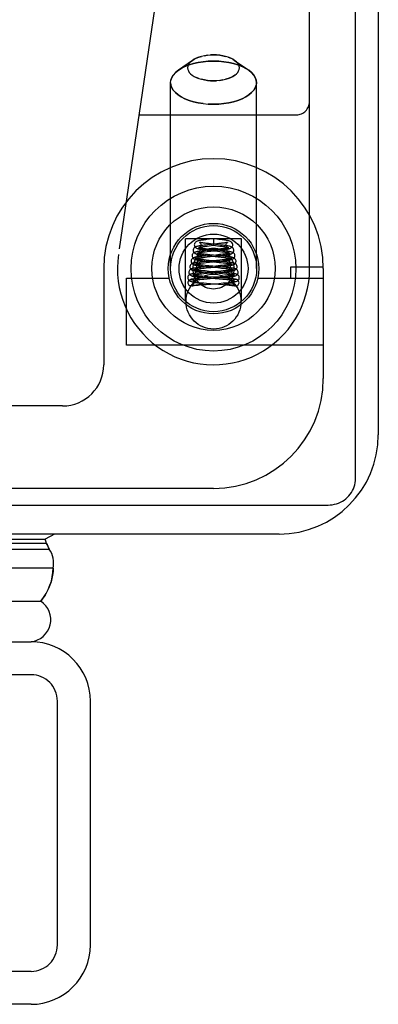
# Model space of a CAD drawing. Header units: inches. Extents: x 0 to 227, y 0 to 147.
# Tile 238 of 256: x 98.659 to 99.476, y 123.054 to 125.294. Entities that reach past the tile are written whole.
import ezdxf

# ---------------------------------------------------------------- set-up
doc = ezdxf.new("R2010")
doc.units = ezdxf.units.IN
doc.header["$LTSCALE"] = 12.466667
doc.header["$MEASUREMENT"] = 0
doc.linetypes.add('HIDDEN', pattern=[0.2, 0.1, -0.1])
doc.layers.get('0').update_dxf_attribs({"linetype": 'CONTINUOUS'})
doc.layers.add('RIGHTHAND_DOOR_ASSEMBLY', color=7, linetype='CONTINUOUS')

msp = doc.modelspace()

# ---------------------------------------------------------------- linework, layer by layer
at = {"color": 7, "linetype": 'Continuous'}
for p, q in [((99.4239, 124.2503), (99.4239, 136.0098)), ((97.76, 124.1899), (99.3614, 124.1899))]:
    msp.add_line(p, q, dxfattribs=at)
at = {"color": 3, "linetype": 'Continuous'}
for p, q in [((99.4759, 135.8979), (99.4759, 124.3499)), ((99.2499, 124.1239), (97.7779, 124.1239))]:
    msp.add_line(p, q, dxfattribs=at)
at = {"color": 7, "linetype": 'Continuous'}
msp.add_lwpolyline([(99.3614, 124.1899), (99.3663, 124.1901), (99.3712, 124.1906), (99.376, 124.1916), (99.3807, 124.1928), (99.3853, 124.1945), (99.3898, 124.1965), (99.3941, 124.1988), (99.3981, 124.2014), (99.402, 124.2044), (99.4056, 124.2076), (99.4089, 124.2111), (99.412, 124.2148), (99.4147, 124.2187), (99.4171, 124.2229), (99.4192, 124.2272), (99.4209, 124.2316), (99.4222, 124.2362), (99.4231, 124.2408), (99.4237, 124.2455), (99.4239, 124.2503)], dxfattribs=at)
at = {"color": 3, "linetype": 'Continuous'}
msp.add_arc((99.2499, 124.3499), 0.226, 270, 360, dxfattribs=at)
at = {"layer": 'RIGHTHAND_DOOR_ASSEMBLY', "color": 8, "linetype": 'HIDDEN'}
for p, q in [((99.3194, 124.7279), (99.3194, 126.4448)), ((99.0675, 126.0065), (98.8842, 124.7597)), ((99.0525, 125.2018), (99.0206, 125.1793)), ((99.0484, 125.1985), (99.0525, 125.2018)), ((99.1007, 125.2143), (99.0935, 125.2141)), ((99.1342, 125.2091), (99.1398, 125.2069)), ((99.1448, 125.2044), (99.1488, 125.2018)), ((99.1488, 125.2018), (99.1807, 125.1793)), ((99.0139, 125.1738), (99.0206, 125.1793)), ((99.0027, 124.7279), (99.0027, 125.151)), ((99.0672, 125.1605), (99.0615, 125.1627)), ((99.1007, 125.1553), (99.1078, 125.1555)), ((99.1987, 124.7279), (99.1987, 125.151)), ((99.1007, 125.102), (99.0888, 125.1024)), ((98.931, 125.0779), (99.2894, 125.0779)), ((99.1642, 124.7959), (99.0372, 124.7959)), ((99.0372, 124.653), (99.0372, 124.7959)), ((99.0913, 124.7948), (99.085, 124.7941)), ((99.1007, 124.7959), (99.0913, 124.7948)), ((99.1028, 124.7956), (99.1007, 124.7959)), ((99.1007, 124.7959), (99.1007, 124.781)), ((99.1126, 124.7945), (99.1028, 124.7956)), ((99.1642, 124.653), (99.1642, 124.7959)), ((99.0831, 124.7691), (99.078, 124.7685)), ((99.0869, 124.7819), (99.0816, 124.7813)), ((99.0823, 124.7788), (99.0863, 124.7793)), ((99.091, 124.7699), (99.0831, 124.7691)), ((99.0863, 124.7793), (99.0906, 124.7798)), ((99.0922, 124.7717), (99.0871, 124.7723)), ((99.094, 124.7841), (99.0889, 124.7847)), ((99.0906, 124.7798), (99.1007, 124.781)), ((99.0919, 124.7694), (99.1099, 124.7675)), ((99.1153, 124.7694), (99.0922, 124.7717)), ((99.1111, 124.7823), (99.094, 124.7841)), ((99.1007, 124.781), (99.1099, 124.7799)), ((99.1128, 124.7721), (99.106, 124.7714)), ((99.1129, 124.7847), (99.1082, 124.7842)), ((99.1114, 124.7696), (99.1171, 124.7703)), ((99.117, 124.7726), (99.1128, 124.7721)), ((99.1172, 124.7852), (99.1129, 124.7847)), ((99.1209, 124.773), (99.117, 124.7726)), ((99.0812, 124.7565), (99.0759, 124.756)), ((99.0777, 124.7535), (99.0817, 124.754)), ((99.084, 124.7474), (99.0796, 124.7479)), ((99.087, 124.7571), (99.0812, 124.7565)), ((99.0817, 124.754), (99.086, 124.7545)), ((99.0818, 124.7664), (99.0864, 124.7669)), ((99.0911, 124.7467), (99.084, 124.7474)), ((99.086, 124.7545), (99.0931, 124.7552)), ((99.0864, 124.7669), (99.0942, 124.7678)), ((99.0923, 124.7592), (99.0866, 124.7597)), ((99.1058, 124.7589), (99.087, 124.7571)), ((99.0897, 124.7571), (99.1111, 124.7549)), ((99.1178, 124.7443), (99.0911, 124.7467)), ((99.1173, 124.7568), (99.0923, 124.7592)), ((99.0931, 124.7552), (99.1063, 124.7565)), ((99.1144, 124.7597), (99.1058, 124.7589)), ((99.1063, 124.7565), (99.1146, 124.7574)), ((99.1153, 124.7472), (99.1071, 124.7465)), ((99.1099, 124.7675), (99.1152, 124.7669)), ((99.1146, 124.7574), (99.12, 124.758)), ((99.1203, 124.7477), (99.1153, 124.7472)), ((99.1249, 124.7482), (99.1203, 124.7477)), ((98.8507, 124.7279), (98.8507, 124.5092)), ((99.0768, 124.7313), (99.0715, 124.7308)), ((99.0773, 124.7438), (99.0721, 124.7432)), ((99.0754, 124.7409), (99.0795, 124.7414)), ((99.0825, 124.7318), (99.0768, 124.7313)), ((99.082, 124.735), (99.0772, 124.7355)), ((99.083, 124.7443), (99.0773, 124.7438)), ((99.0793, 124.729), (99.0841, 124.7295)), ((99.0795, 124.7414), (99.084, 124.7419)), ((99.0901, 124.7343), (99.082, 124.735)), ((99.1059, 124.7338), (99.0825, 124.7318)), ((99.084, 124.7419), (99.0914, 124.7426)), ((99.0841, 124.7295), (99.0947, 124.7304)), ((99.0863, 124.7322), (99.1108, 124.7301)), ((99.0883, 124.7446), (99.1135, 124.7422)), ((99.1179, 124.7319), (99.0901, 124.7343)), ((99.0947, 124.7304), (99.1034, 124.7312)), ((99.1034, 124.7312), (99.1156, 124.7323)), ((99.1163, 124.7347), (99.1059, 124.7338)), ((99.108, 124.7441), (99.1164, 124.745)), ((99.1108, 124.7301), (99.1187, 124.7293)), ((99.1135, 124.7422), (99.1182, 124.7418)), ((99.1156, 124.7323), (99.1216, 124.7329)), ((99.1211, 124.7352), (99.1163, 124.7347)), ((99.1164, 124.745), (99.1218, 124.7455)), ((99.123, 124.7439), (99.1178, 124.7443)), ((99.124, 124.7314), (99.1179, 124.7319)), ((99.1187, 124.7293), (99.1235, 124.7288)), ((99.1255, 124.7356), (99.1211, 124.7352)), ((99.3506, 124.7309), (99.2757, 124.7309)), ((99.2757, 124.7309), (99.2757, 124.7059)), ((99.3507, 124.7279), (99.3507, 124.4779)), ((98.9027, 124.7059), (99, 124.7059)), ((98.9027, 124.5539), (98.9027, 124.7059)), ((99.0712, 124.706), (99.0656, 124.7055)), ((99.0727, 124.7186), (99.068, 124.7181)), ((99.0698, 124.7033), (99.074, 124.7037)), ((99.0699, 124.7157), (99.074, 124.7161)), ((99.0771, 124.7066), (99.0712, 124.706)), ((99.0779, 124.719), (99.0727, 124.7186)), ((99.074, 124.7161), (99.0785, 124.7165)), ((99.074, 124.7037), (99.0786, 124.7041)), ((99.0796, 124.71), (99.0748, 124.7105)), ((99.0815, 124.7225), (99.076, 124.723)), ((99.0863, 124.7073), (99.0771, 124.7066)), ((99.0865, 124.7198), (99.0779, 124.719)), ((99.0785, 124.7165), (99.0859, 124.7172)), ((99.0786, 124.7041), (99.0861, 124.7048)), ((99.0876, 124.7094), (99.0796, 124.71)), ((99.0804, 124.7076), (99.0865, 124.7071)), ((99.0808, 124.7202), (99.087, 124.7196)), ((99.0906, 124.7217), (99.0815, 124.7225)), ((99.0865, 124.7071), (99.1138, 124.7049)), ((99.087, 124.7196), (99.1138, 124.7173)), ((99.121, 124.7068), (99.0876, 124.7094)), ((99.1196, 124.7194), (99.0906, 124.7217)), ((99.1172, 124.7222), (99.1052, 124.7212)), ((99.1063, 124.7064), (99.1187, 124.7074)), ((99.1091, 124.7192), (99.1186, 124.72)), ((99.1138, 124.7173), (99.1214, 124.7167)), ((99.1138, 124.7049), (99.1218, 124.7042)), ((99.1238, 124.7102), (99.1161, 124.7096)), ((99.1226, 124.7227), (99.1172, 124.7222)), ((99.1186, 124.72), (99.1246, 124.7206)), ((99.1187, 124.7074), (99.1247, 124.708)), ((99.1253, 124.7189), (99.1196, 124.7194)), ((99.1272, 124.7063), (99.121, 124.7068)), ((99.1214, 124.7167), (99.126, 124.7162)), ((99.1218, 124.7042), (99.1266, 124.7038)), ((99.1275, 124.7232), (99.1226, 124.7227)), ((99.1283, 124.7106), (99.1238, 124.7102)), ((99.1247, 124.708), (99.1303, 124.7085)), ((99.1304, 124.7184), (99.1253, 124.7189)), ((99.1325, 124.711), (99.1283, 124.7106)), ((99.2013, 124.7059), (99.3507, 124.7059)), ((99.052, 124.6888), (99.0515, 124.6887)), ((99.0563, 124.6897), (99.0575, 124.6899)), ((99.0569, 124.6959), (99.0569, 124.6952)), ((99.0593, 124.6952), (99.0583, 124.6952)), ((99.0604, 124.6952), (99.0593, 124.6952)), ((99.0593, 124.6903), (99.0621, 124.6907)), ((99.0614, 124.6952), (99.0604, 124.6952)), ((99.0624, 124.6952), (99.0614, 124.6952)), ((99.0621, 124.6907), (99.0663, 124.6914)), ((99.0634, 124.6952), (99.0624, 124.6952)), ((99.0644, 124.6952), (99.0634, 124.6952)), ((99.0653, 124.6951), (99.0644, 124.6952)), ((99.0662, 124.6951), (99.0653, 124.6951)), ((99.067, 124.6951), (99.0662, 124.6951)), ((99.0678, 124.695), (99.067, 124.6951)), ((99.0684, 124.695), (99.0678, 124.695)), ((99.0678, 124.6917), (99.0689, 124.6919)), ((99.0691, 124.695), (99.0684, 124.695)), ((99.0689, 124.6919), (99.0695, 124.692)), ((99.0697, 124.6949), (99.0691, 124.695)), ((99.0691, 124.6909), (99.0763, 124.6915)), ((99.0695, 124.692), (99.0702, 124.6921)), ((99.0702, 124.6949), (99.0697, 124.6949)), ((99.0707, 124.6949), (99.0702, 124.6949)), ((99.0702, 124.6921), (99.0708, 124.6923)), ((99.0711, 124.6948), (99.0707, 124.6949)), ((99.0715, 124.6948), (99.0711, 124.6948)), ((99.0729, 124.6957), (99.0785, 124.6952)), ((99.0763, 124.6915), (99.0837, 124.6921)), ((99.0785, 124.6952), (99.0846, 124.6947)), ((99.0837, 124.6921), (99.1131, 124.6944)), ((99.0846, 124.6947), (99.1123, 124.6926)), ((99.1123, 124.6926), (99.1231, 124.6917)), ((99.1131, 124.6944), (99.1228, 124.6952)), ((99.1228, 124.6952), (99.1286, 124.6957)), ((99.1286, 124.6957), (99.1339, 124.6962)), ((99.1298, 124.6948), (99.1302, 124.6948)), ((99.1302, 124.6948), (99.1306, 124.6949)), ((99.1306, 124.6949), (99.1311, 124.6949)), ((99.1311, 124.6949), (99.1317, 124.6949)), ((99.1318, 124.692), (99.1311, 124.6921)), ((99.1317, 124.6949), (99.1322, 124.695)), ((99.1325, 124.6919), (99.1318, 124.692)), ((99.1322, 124.695), (99.1329, 124.695)), ((99.1329, 124.695), (99.1336, 124.695)), ((99.1336, 124.695), (99.1343, 124.6951)), ((99.135, 124.6914), (99.1339, 124.6916)), ((99.1343, 124.6951), (99.1351, 124.6951)), ((99.1382, 124.6909), (99.135, 124.6914)), ((99.1365, 124.6952), (99.1374, 124.6952)), ((99.1374, 124.6952), (99.1384, 124.6952)), ((99.1387, 124.6908), (99.1382, 124.6909)), ((99.1384, 124.6952), (99.1394, 124.6952)), ((99.1414, 124.6904), (99.1387, 124.6908)), ((99.1394, 124.6952), (99.1404, 124.6952)), ((99.1404, 124.6952), (99.1415, 124.6952)), ((99.1432, 124.69), (99.1414, 124.6904)), ((99.1444, 124.6959), (99.1444, 124.6952)), ((99.1493, 124.6888), (99.1498, 124.6887)), ((99.3507, 124.5539), (98.9027, 124.5539)), ((98.7569, 124.4154), (98.1019, 124.4154)), ((99.1007, 124.2279), (97.9744, 124.2279)), ((98.6852, 123.8039), (70.1427, 123.8039)), ((98.7452, 123.1889), (98.7452, 123.7439)), ((98.6852, 123.1289), (70.1427, 123.1289))]:
    msp.add_line(p, q, dxfattribs=at)
at = {"layer": 'RIGHTHAND_DOOR_ASSEMBLY', "color": 7, "linetype": 'Continuous'}
for p, q in [((98.7383, 124.124), (98.7175, 124.112)), ((70.108, 124.1033), (98.7198, 124.1033)), ((70.1104, 124.112), (98.7175, 124.112)), ((98.7198, 124.1033), (98.7217, 124.0999)), ((98.7217, 124.0999), (98.7234, 124.0965)), ((98.7234, 124.0965), (98.7249, 124.0933)), ((70.1012, 124.0896), (98.7266, 124.0896)), ((98.7249, 124.0933), (98.7266, 124.0896)), ((98.7355, 124.0462), (70.0923, 124.0462)), ((70.1207, 123.971), (98.7072, 123.971)), ((98.7124, 123.9781), (98.7072, 123.971))]:
    msp.add_line(p, q, dxfattribs=at)
at = {"layer": 'RIGHTHAND_DOOR_ASSEMBLY', "color": 3, "linetype": 'Continuous'}
for p, q in [((70.1427, 123.8789), (98.6852, 123.8789)), ((98.8202, 123.1889), (98.8202, 123.7439)), ((98.6852, 123.0539), (70.1427, 123.0539))]:
    msp.add_line(p, q, dxfattribs=at)
at = {"layer": 'RIGHTHAND_DOOR_ASSEMBLY', "color": 8, "linetype": 'HIDDEN'}
for points in [[(99.1007, 125.2), (99.0888, 125.1997), (99.0772, 125.1986), (99.0659, 125.1969), (99.0551, 125.1944), (99.045, 125.1914), (99.0357, 125.1877), (99.0273, 125.1835), (99.0206, 125.1793)], [(99.0206, 125.1793), (99.0273, 125.1835), (99.0357, 125.1877), (99.045, 125.1914), (99.0551, 125.1944), (99.0659, 125.1969), (99.0772, 125.1986), (99.0888, 125.1997), (99.1007, 125.2)], [(99.0525, 125.2018), (99.0484, 125.1985), (99.0455, 125.1953), (99.0434, 125.1919), (99.0421, 125.1884), (99.0417, 125.1848), (99.0421, 125.1813), (99.0434, 125.1777), (99.0455, 125.1743), (99.0484, 125.1711), (99.0521, 125.168), (99.0565, 125.1652), (99.0615, 125.1627), (99.0672, 125.1605), (99.0733, 125.1587), (99.0798, 125.1572), (99.0866, 125.1562), (99.0935, 125.1555), (99.1007, 125.1553)], [(99.0866, 125.2135), (99.0798, 125.2124), (99.0733, 125.2109), (99.0672, 125.2091), (99.0615, 125.2069), (99.0565, 125.2044), (99.0525, 125.2018)], [(99.0525, 125.2018), (99.0565, 125.2044), (99.0615, 125.2069), (99.0672, 125.2091), (99.0733, 125.2109)], [(99.0798, 125.2124), (99.0866, 125.2135), (99.0935, 125.2141), (99.1007, 125.2143)], [(99.1007, 125.2143), (99.1078, 125.2141), (99.1148, 125.2135), (99.1216, 125.2124), (99.1281, 125.2109)], [(99.1488, 125.2018), (99.1448, 125.2044), (99.1398, 125.2069), (99.1342, 125.2091), (99.1281, 125.2109), (99.1216, 125.2124), (99.1148, 125.2135), (99.1078, 125.2141), (99.1007, 125.2143)], [(99.1007, 125.2), (99.1125, 125.1997), (99.1241, 125.1986), (99.1354, 125.1969), (99.1462, 125.1944), (99.1563, 125.1914), (99.1656, 125.1877), (99.174, 125.1835), (99.1807, 125.1793)], [(99.1807, 125.1793), (99.174, 125.1835), (99.1656, 125.1877), (99.1563, 125.1914), (99.1462, 125.1944), (99.1354, 125.1969), (99.1241, 125.1986), (99.1125, 125.1997), (99.1007, 125.2)], [(99.1148, 125.1562), (99.1216, 125.1572), (99.1281, 125.1587), (99.1342, 125.1605), (99.1398, 125.1627), (99.1448, 125.1652), (99.1492, 125.1681), (99.1529, 125.1711), (99.1558, 125.1743), (99.1579, 125.1778), (99.1592, 125.1813), (99.1597, 125.1848), (99.1592, 125.1884), (99.1579, 125.1919), (99.1558, 125.1953), (99.1529, 125.1985), (99.1488, 125.2018)], [(99.0206, 125.1793), (99.0139, 125.1738), (99.009, 125.1684), (99.0055, 125.1628), (99.0034, 125.1569)], [(99.1807, 125.1793), (99.1874, 125.1738), (99.1923, 125.1684), (99.1958, 125.1628), (99.1979, 125.1569), (99.1987, 125.151)], [(99.1987, 125.151), (99.1979, 125.1569), (99.1958, 125.1628), (99.1923, 125.1684), (99.1874, 125.1738), (99.1807, 125.1793)], [(99.0027, 125.151), (99.0034, 125.1569), (99.0055, 125.1628), (99.009, 125.1684)], [(99.0027, 125.151), (99.0034, 125.1451), (99.0055, 125.1393), (99.009, 125.1337), (99.0139, 125.1283), (99.02, 125.1232), (99.0273, 125.1185), (99.0357, 125.1144), (99.045, 125.1107), (99.0551, 125.1076), (99.0659, 125.1052), (99.0772, 125.1035), (99.0888, 125.1024), (99.1007, 125.102)], [(99.1007, 125.1553), (99.0935, 125.1555), (99.0866, 125.1562), (99.0798, 125.1572), (99.0733, 125.1587)], [(99.1216, 125.1572), (99.1148, 125.1562), (99.1078, 125.1555), (99.1007, 125.1553)], [(99.1987, 125.151), (99.1979, 125.1451), (99.1958, 125.1393), (99.1923, 125.1337), (99.1874, 125.1283), (99.1813, 125.1232), (99.174, 125.1185), (99.1656, 125.1144), (99.1563, 125.1107), (99.1462, 125.1076), (99.1354, 125.1052), (99.1241, 125.1035), (99.1125, 125.1024), (99.1007, 125.102)], [(99.1492, 125.168), (99.1448, 125.1652), (99.1398, 125.1627), (99.1342, 125.1605), (99.1281, 125.1587)], [(99.0772, 125.1035), (99.0659, 125.1052), (99.0551, 125.1076), (99.045, 125.1107), (99.0357, 125.1144), (99.0273, 125.1185), (99.02, 125.1232), (99.0139, 125.1283), (99.009, 125.1337), (99.0055, 125.1393), (99.0034, 125.1451)], [(99.1007, 125.102), (99.1125, 125.1024), (99.1241, 125.1035), (99.1354, 125.1052), (99.1462, 125.1076), (99.1563, 125.1107), (99.1656, 125.1144), (99.174, 125.1185), (99.1813, 125.1232), (99.1874, 125.1283), (99.1923, 125.1337), (99.1958, 125.1393), (99.1979, 125.1451)], [(99.085, 124.7941), (99.0821, 124.7937), (99.0793, 124.7934), (99.0768, 124.793), (99.0745, 124.7927), (99.0723, 124.7923), (99.0704, 124.792), (99.0686, 124.7916), (99.0671, 124.7913), (99.0656, 124.791), (99.0643, 124.7906), (99.0631, 124.7902), (99.062, 124.7897), (99.0608, 124.789), (99.0597, 124.7881), (99.0586, 124.7869), (99.0576, 124.7853), (99.057, 124.7834), (99.0569, 124.7821)], [(99.1444, 124.7821), (99.1443, 124.7835), (99.1437, 124.7854), (99.1427, 124.787), (99.1415, 124.7882), (99.1403, 124.7891), (99.1391, 124.7898), (99.138, 124.7902), (99.1368, 124.7906), (99.1354, 124.791), (99.134, 124.7914), (99.1323, 124.7917), (99.1305, 124.7921), (99.1285, 124.7924), (99.1263, 124.7927), (99.1239, 124.7931), (99.1213, 124.7934), (99.1186, 124.7938), (99.1126, 124.7945)], [(99.078, 124.7685), (99.0756, 124.7683), (99.0733, 124.768), (99.0711, 124.7677), (99.069, 124.7674), (99.0671, 124.7671), (99.0654, 124.7668), (99.0638, 124.7665), (99.0623, 124.7663), (99.061, 124.7659), (99.0598, 124.7656), (99.0586, 124.7653), (99.0576, 124.7649), (99.0565, 124.7644), (99.0555, 124.7637), (99.0544, 124.7628), (99.0533, 124.7615), (99.0524, 124.7598), (99.052, 124.758), (99.0519, 124.7571)], [(99.0816, 124.7813), (99.079, 124.781), (99.0766, 124.7807), (99.0742, 124.7804), (99.072, 124.7801), (99.0699, 124.7797), (99.068, 124.7794), (99.0663, 124.7791), (99.0647, 124.7788), (99.0632, 124.7784), (99.0619, 124.7781), (99.0607, 124.7777), (99.0595, 124.7772), (99.0584, 124.7765), (99.0572, 124.7756), (99.056, 124.7744), (99.0551, 124.7727), (99.0545, 124.7709), (99.0544, 124.7696)], [(99.0544, 124.7696), (99.0546, 124.7681), (99.0552, 124.7663), (99.0561, 124.7647), (99.0573, 124.7635), (99.0584, 124.7626), (99.0596, 124.762), (99.0608, 124.7615), (99.062, 124.7611), (99.0633, 124.7607), (99.0647, 124.7604), (99.0662, 124.7601), (99.068, 124.7598), (99.0698, 124.7595), (99.0719, 124.7592), (99.0741, 124.7589), (99.0764, 124.7586), (99.0789, 124.7582), (99.0815, 124.7579), (99.0842, 124.7576), (99.0897, 124.7571)], [(99.0569, 124.7821), (99.0571, 124.7806), (99.0577, 124.7788), (99.0586, 124.7772), (99.0598, 124.7759), (99.061, 124.775), (99.0622, 124.7744), (99.0634, 124.7739), (99.0647, 124.7735), (99.066, 124.7731), (99.0675, 124.7728), (99.0691, 124.7725), (99.0709, 124.7721), (99.0729, 124.7718), (99.075, 124.7715), (99.0774, 124.7711), (99.08, 124.7708), (99.0828, 124.7704), (99.0857, 124.7701), (99.0919, 124.7694)], [(99.0665, 124.7753), (99.0663, 124.7754), (99.0661, 124.7754), (99.0661, 124.7754), (99.0663, 124.7753), (99.0667, 124.775), (99.0674, 124.7745), (99.0681, 124.7735), (99.0688, 124.7722), (99.0693, 124.7707), (99.0694, 124.7696)], [(99.0694, 124.7696), (99.0693, 124.7687), (99.0689, 124.7672), (99.0683, 124.7658), (99.0675, 124.7648), (99.0668, 124.7642), (99.0664, 124.7639), (99.0661, 124.7638), (99.0661, 124.7637)], [(99.0871, 124.7723), (99.0825, 124.7728), (99.0803, 124.7731), (99.0782, 124.7733), (99.0763, 124.7736), (99.0745, 124.7738), (99.0729, 124.774), (99.0714, 124.7743), (99.0702, 124.7745), (99.069, 124.7747), (99.0681, 124.7749), (99.0673, 124.7751), (99.0667, 124.7752), (99.0665, 124.7753)], [(99.0687, 124.7878), (99.0686, 124.7879), (99.0687, 124.7878), (99.069, 124.7876), (99.0697, 124.7871), (99.0705, 124.7861), (99.0713, 124.7848), (99.0718, 124.7832), (99.0719, 124.7821)], [(99.0889, 124.7847), (99.0842, 124.7852), (99.082, 124.7855), (99.08, 124.7858), (99.0781, 124.786), (99.0764, 124.7863), (99.0748, 124.7865), (99.0733, 124.7868), (99.072, 124.787), (99.0709, 124.7872), (99.07, 124.7875), (99.0693, 124.7876), (99.0689, 124.7878), (99.0687, 124.7878)], [(99.0719, 124.7821), (99.0718, 124.7811), (99.0714, 124.7795), (99.0707, 124.7782), (99.0699, 124.7773), (99.0693, 124.7767), (99.0689, 124.7764), (99.0687, 124.7763)], [(99.0687, 124.7763), (99.0687, 124.7763), (99.069, 124.7764), (99.0695, 124.7766), (99.0702, 124.7768), (99.071, 124.7769), (99.072, 124.7771), (99.0731, 124.7774), (99.0743, 124.7776), (99.0757, 124.7778), (99.0772, 124.778), (99.0788, 124.7783), (99.0805, 124.7785), (99.0823, 124.7788)], [(99.1082, 124.7842), (99.0979, 124.7831), (99.0869, 124.7819)], [(99.106, 124.7714), (99.0987, 124.7707), (99.091, 124.7699)], [(99.0942, 124.7678), (99.0998, 124.7684), (99.1114, 124.7696)], [(99.1099, 124.7799), (99.1149, 124.7793), (99.1173, 124.779), (99.1195, 124.7787), (99.1216, 124.7784), (99.1235, 124.7781), (99.1253, 124.7779), (99.1268, 124.7776), (99.1282, 124.7774), (99.1294, 124.7771), (99.1305, 124.7769), (99.1313, 124.7767), (99.1319, 124.7765), (99.1323, 124.7764)], [(99.1469, 124.7696), (99.1468, 124.7706), (99.1464, 124.7724), (99.1455, 124.7741), (99.1443, 124.7754), (99.1431, 124.7764), (99.1419, 124.7771), (99.1408, 124.7776), (99.1396, 124.778), (99.1383, 124.7784), (99.1369, 124.7787), (99.1353, 124.779), (99.1336, 124.7794), (99.1317, 124.7797), (99.1296, 124.78), (99.1273, 124.7803), (99.1249, 124.7807), (99.1223, 124.781), (99.1196, 124.7813), (99.1169, 124.7816), (99.1111, 124.7823)], [(99.1494, 124.7571), (99.1494, 124.758), (99.1489, 124.7597), (99.1481, 124.7614), (99.1471, 124.7627), (99.1459, 124.7637), (99.1447, 124.7644), (99.1436, 124.7649), (99.1425, 124.7653), (99.1414, 124.7657), (99.1402, 124.766), (99.1388, 124.7663), (99.1373, 124.7666), (99.1356, 124.7669), (99.1337, 124.7672), (99.1316, 124.7675), (99.1293, 124.7678), (99.1268, 124.7681), (99.1241, 124.7685), (99.1213, 124.7688), (99.1153, 124.7694)], [(99.1171, 124.7703), (99.1198, 124.7706), (99.1223, 124.7709), (99.1247, 124.7712), (99.127, 124.7716), (99.1291, 124.7719), (99.131, 124.7722), (99.1327, 124.7725), (99.1343, 124.7729), (99.1357, 124.7732), (99.137, 124.7736), (99.1381, 124.774), (99.1392, 124.7745), (99.1404, 124.7751), (99.1415, 124.7759), (99.1427, 124.7772), (99.1437, 124.7789), (99.1443, 124.7807), (99.1444, 124.7821)], [(99.1325, 124.7878), (99.1326, 124.7878), (99.1327, 124.7879), (99.1325, 124.7878), (99.1322, 124.7877), (99.1316, 124.7875), (99.1308, 124.7873), (99.1299, 124.7871), (99.1288, 124.7869), (99.1275, 124.7867), (99.1261, 124.7865), (99.1246, 124.7862), (99.1229, 124.786), (99.1211, 124.7857), (99.1192, 124.7855), (99.1172, 124.7852)], [(99.12, 124.758), (99.1225, 124.7583), (99.125, 124.7586), (99.1273, 124.7589), (99.1295, 124.7592), (99.1315, 124.7595), (99.1333, 124.7598), (99.135, 124.7601), (99.1366, 124.7604), (99.138, 124.7607), (99.1393, 124.7611), (99.1404, 124.7615), (99.1416, 124.7619), (99.1427, 124.7625), (99.1438, 124.7633), (99.1451, 124.7646), (99.1461, 124.7662), (99.1468, 124.7681), (99.1469, 124.7696)], [(99.1353, 124.7754), (99.1352, 124.7754), (99.135, 124.7754), (99.1346, 124.7752), (99.134, 124.7751), (99.1332, 124.7749), (99.1323, 124.7747), (99.1313, 124.7745), (99.1301, 124.7743), (99.1289, 124.7741), (99.1275, 124.7739), (99.126, 124.7737), (99.1244, 124.7735), (99.1227, 124.7733), (99.1209, 124.773)], [(99.1294, 124.7821), (99.1295, 124.7832), (99.13, 124.7847), (99.1307, 124.7861), (99.1316, 124.787), (99.1322, 124.7876), (99.1325, 124.7878)], [(99.1323, 124.7764), (99.1324, 124.7764), (99.1326, 124.7763), (99.1326, 124.7763), (99.1324, 124.7764), (99.1319, 124.7768), (99.1313, 124.7774), (99.1305, 124.7784), (99.1299, 124.7797), (99.1295, 124.7813), (99.1294, 124.7821)], [(99.1319, 124.7696), (99.132, 124.7708), (99.1325, 124.7723), (99.1332, 124.7736), (99.134, 124.7745), (99.1346, 124.775), (99.1351, 124.7753), (99.1353, 124.7754)], [(99.1347, 124.7639), (99.135, 124.7638), (99.1352, 124.7638), (99.1352, 124.7637), (99.135, 124.7639), (99.1345, 124.7642), (99.1339, 124.7648), (99.1331, 124.7658), (99.1324, 124.7671), (99.132, 124.7687), (99.1319, 124.7696)], [(99.0759, 124.756), (99.0734, 124.7557), (99.0712, 124.7554), (99.069, 124.7552), (99.0671, 124.7549), (99.0653, 124.7546), (99.0636, 124.7544), (99.062, 124.7541), (99.0606, 124.7539), (99.0592, 124.7536), (99.058, 124.7533), (99.0569, 124.753), (99.0559, 124.7527), (99.0549, 124.7523), (99.0539, 124.7518), (99.0529, 124.7512), (99.0518, 124.7503), (99.0508, 124.7489), (99.0499, 124.7473), (99.0495, 124.7455), (99.0494, 124.7446)], [(99.0519, 124.7571), (99.052, 124.7557), (99.0526, 124.7539), (99.0535, 124.7523), (99.0547, 124.7511), (99.0558, 124.7502), (99.057, 124.7496), (99.0581, 124.7491), (99.0592, 124.7487), (99.0604, 124.7484), (99.0616, 124.7481), (99.063, 124.7478), (99.0646, 124.7475), (99.0663, 124.7472), (99.0681, 124.7469), (99.0702, 124.7467), (99.0724, 124.7464), (99.0747, 124.7461), (99.0772, 124.7458), (99.0798, 124.7455), (99.0826, 124.7452), (99.0883, 124.7446)], [(99.0614, 124.7504), (99.0612, 124.7505), (99.0609, 124.7506), (99.0609, 124.7506), (99.0611, 124.7505), (99.0616, 124.7502), (99.0623, 124.7496), (99.0631, 124.7486), (99.0638, 124.7473), (99.0643, 124.7458), (99.0644, 124.7446)], [(99.0796, 124.7479), (99.0756, 124.7483), (99.0737, 124.7485), (99.072, 124.7487), (99.0704, 124.7489), (99.0688, 124.7491), (99.0674, 124.7493), (99.0661, 124.7495), (99.0649, 124.7497), (99.0639, 124.7499), (99.063, 124.7501), (99.0622, 124.7502), (99.0616, 124.7504), (99.0614, 124.7504)], [(99.0642, 124.7628), (99.0639, 124.7629), (99.0635, 124.763), (99.0635, 124.763), (99.0636, 124.7629), (99.0641, 124.7626), (99.0648, 124.762), (99.0656, 124.761), (99.0663, 124.7597), (99.0668, 124.7583), (99.0669, 124.7571)], [(99.0669, 124.7571), (99.0668, 124.7562), (99.0664, 124.7546), (99.0657, 124.7533), (99.0649, 124.7523), (99.0643, 124.7517), (99.0638, 124.7513), (99.0635, 124.7512), (99.0635, 124.7512)], [(99.0635, 124.7512), (99.0635, 124.7512), (99.0637, 124.7512), (99.0641, 124.7514), (99.0647, 124.7515), (99.0654, 124.7517), (99.0663, 124.7519), (99.0673, 124.752), (99.0684, 124.7522), (99.0697, 124.7525), (99.0711, 124.7527), (99.0726, 124.7529), (99.0742, 124.7531), (99.0759, 124.7533), (99.0777, 124.7535)], [(99.0866, 124.7597), (99.0815, 124.7603), (99.0792, 124.7605), (99.077, 124.7608), (99.075, 124.761), (99.0731, 124.7613), (99.0714, 124.7615), (99.0698, 124.7617), (99.0684, 124.762), (99.0672, 124.7622), (99.0661, 124.7624), (99.0652, 124.7626), (99.0644, 124.7627), (99.0642, 124.7628)], [(99.0661, 124.7637), (99.0661, 124.7637), (99.0663, 124.7638), (99.0667, 124.7639), (99.0673, 124.7641), (99.068, 124.7643), (99.0689, 124.7645), (99.07, 124.7647), (99.0712, 124.7649), (99.0726, 124.7651), (99.0742, 124.7654), (99.0759, 124.7656), (99.0777, 124.7658), (99.0797, 124.7661), (99.0818, 124.7664)], [(99.1071, 124.7465), (99.0981, 124.7457), (99.0951, 124.7454), (99.083, 124.7443)], [(99.1111, 124.7549), (99.1158, 124.7544), (99.1181, 124.7542)], [(99.1218, 124.7605), (99.117, 124.76), (99.1144, 124.7597)], [(99.1152, 124.7669), (99.1199, 124.7663), (99.1221, 124.766), (99.1242, 124.7658), (99.1261, 124.7655), (99.1278, 124.7653), (99.1294, 124.765), (99.1308, 124.7648), (99.132, 124.7645), (99.133, 124.7643), (99.1339, 124.7641), (99.1345, 124.764), (99.1347, 124.7639)], [(99.1519, 124.7446), (99.1519, 124.7455), (99.1514, 124.7473), (99.1506, 124.7489), (99.1495, 124.7503), (99.1484, 124.7512), (99.1474, 124.7518), (99.1464, 124.7523), (99.1454, 124.7527), (99.1444, 124.753), (99.1433, 124.7533), (99.1421, 124.7536), (99.1407, 124.7539), (99.1393, 124.7541), (99.1378, 124.7544), (99.1361, 124.7546), (99.1342, 124.7549), (99.1323, 124.7552), (99.1302, 124.7554), (99.1279, 124.7557), (99.1255, 124.756), (99.1229, 124.7562), (99.1173, 124.7568)], [(99.1181, 124.7542), (99.1222, 124.7537), (99.1241, 124.7535), (99.1259, 124.7532), (99.1276, 124.753), (99.1292, 124.7528), (99.1307, 124.7526), (99.132, 124.7524), (99.1332, 124.7522), (99.1343, 124.752), (99.1353, 124.7518), (99.1361, 124.7516), (99.1368, 124.7515), (99.1373, 124.7513), (99.1375, 124.7513)], [(99.1378, 124.763), (99.1378, 124.763), (99.1374, 124.7629), (99.1369, 124.7627), (99.1361, 124.7626), (99.1352, 124.7624), (99.1341, 124.7622), (99.1328, 124.7619), (99.1313, 124.7617), (99.1297, 124.7615), (99.128, 124.7612), (99.1261, 124.761), (99.124, 124.7608), (99.1218, 124.7605)], [(99.1218, 124.7455), (99.1244, 124.7458), (99.1268, 124.7461), (99.1291, 124.7464), (99.1312, 124.7467), (99.1332, 124.747), (99.1351, 124.7472), (99.1367, 124.7475), (99.1383, 124.7478), (99.1397, 124.7481), (99.141, 124.7484), (99.1421, 124.7487), (99.1432, 124.7491), (99.1442, 124.7495), (99.1452, 124.75), (99.1463, 124.7508), (99.1475, 124.7519), (99.1485, 124.7535), (99.1492, 124.7553), (99.1494, 124.7571)], [(99.1404, 124.7506), (99.1403, 124.7505), (99.14, 124.7504), (99.1394, 124.7503), (99.1387, 124.7501), (99.1377, 124.7499), (99.1366, 124.7497), (99.1354, 124.7495), (99.134, 124.7493), (99.1324, 124.7491), (99.1307, 124.7489), (99.1289, 124.7487), (99.1269, 124.7484), (99.1249, 124.7482)], [(99.1344, 124.7571), (99.1345, 124.7583), (99.135, 124.7597), (99.1357, 124.761), (99.1365, 124.762), (99.1372, 124.7626), (99.1377, 124.7629), (99.1379, 124.763), (99.1378, 124.763)], [(99.1375, 124.7513), (99.1376, 124.7512), (99.1378, 124.7512), (99.1378, 124.7512), (99.1375, 124.7513), (99.137, 124.7517), (99.1364, 124.7523), (99.1356, 124.7533), (99.1349, 124.7546), (99.1345, 124.7562), (99.1344, 124.7571)], [(99.1369, 124.7446), (99.1371, 124.7459), (99.1375, 124.7474), (99.1383, 124.7487), (99.1391, 124.7497), (99.1398, 124.7502), (99.1403, 124.7505), (99.1404, 124.7506), (99.1404, 124.7506)], [(99.0715, 124.7308), (99.069, 124.7306), (99.0667, 124.7303), (99.0644, 124.73), (99.0624, 124.7298), (99.0605, 124.7295), (99.0587, 124.7293), (99.0571, 124.729), (99.0557, 124.7288), (99.0543, 124.7285), (99.0531, 124.7283), (99.052, 124.728), (99.051, 124.7277), (99.05, 124.7273), (99.049, 124.7269), (99.0479, 124.7262), (99.0469, 124.7253), (99.0458, 124.724), (99.0449, 124.7224), (99.0445, 124.7206), (99.0444, 124.7196)], [(99.0721, 124.7432), (99.0697, 124.7429), (99.0674, 124.7427), (99.0653, 124.7424), (99.0634, 124.7422), (99.0616, 124.7419), (99.06, 124.7416), (99.0585, 124.7414), (99.0571, 124.7411), (99.0558, 124.7408), (99.0547, 124.7405), (99.0536, 124.7402), (99.0526, 124.7399), (99.0516, 124.7394), (99.0506, 124.7388), (99.0495, 124.7379), (99.0484, 124.7366), (99.0475, 124.735), (99.047, 124.7331), (99.0469, 124.7321)], [(99.0469, 124.7321), (99.047, 124.7307), (99.0476, 124.7289), (99.0485, 124.7274), (99.0496, 124.7262), (99.0507, 124.7253), (99.0518, 124.7247), (99.0529, 124.7242), (99.0539, 124.7239), (99.055, 124.7236), (99.0561, 124.7233), (99.0574, 124.723), (99.0587, 124.7228), (99.0602, 124.7225), (99.0619, 124.7223), (99.0637, 124.722), (99.0656, 124.7218), (99.0677, 124.7215), (99.07, 124.7213), (99.0725, 124.721), (99.0751, 124.7207), (99.0808, 124.7202)], [(99.0494, 124.7446), (99.0496, 124.7431), (99.0502, 124.7413), (99.0511, 124.7397), (99.0523, 124.7385), (99.0534, 124.7377), (99.0546, 124.7371), (99.0557, 124.7366), (99.0568, 124.7362), (99.0579, 124.7359), (99.0592, 124.7356), (99.0605, 124.7354), (99.062, 124.7351), (99.0637, 124.7348), (99.0655, 124.7345), (99.0675, 124.7343), (99.0697, 124.734), (99.072, 124.7337), (99.0746, 124.7334), (99.0773, 124.7331), (99.0802, 124.7328), (99.0863, 124.7322)], [(99.0565, 124.7255), (99.0562, 124.7256), (99.0559, 124.7257), (99.0558, 124.7257), (99.056, 124.7256), (99.0565, 124.7253), (99.0572, 124.7247), (99.058, 124.7237), (99.0588, 124.7224), (99.0593, 124.7209), (99.0594, 124.7196)], [(99.076, 124.723), (99.0711, 124.7234), (99.0689, 124.7237), (99.0669, 124.7239), (99.0651, 124.7241), (99.0634, 124.7243), (99.0619, 124.7245), (99.0605, 124.7247), (99.0593, 124.7249), (99.0582, 124.7251), (99.0574, 124.7253), (99.0567, 124.7254), (99.0565, 124.7255)], [(99.0589, 124.738), (99.0586, 124.738), (99.0584, 124.7381), (99.0583, 124.7381), (99.0586, 124.738), (99.0591, 124.7377), (99.0598, 124.7371), (99.0606, 124.7361), (99.0613, 124.7348), (99.0618, 124.7333), (99.0619, 124.7321)], [(99.0619, 124.7321), (99.0618, 124.7313), (99.0615, 124.7297), (99.0608, 124.7283), (99.06, 124.7273), (99.0592, 124.7266), (99.0587, 124.7262), (99.0584, 124.7261), (99.0584, 124.7261)], [(99.0584, 124.7261), (99.0584, 124.7261), (99.0586, 124.7261), (99.0589, 124.7262), (99.0595, 124.7264), (99.0602, 124.7265), (99.0611, 124.7267), (99.0621, 124.7269), (99.0633, 124.7271), (99.0646, 124.7273), (99.066, 124.7275), (99.0676, 124.7277), (99.0692, 124.7279), (99.071, 124.7281), (99.0729, 124.7283)], [(99.0772, 124.7355), (99.0728, 124.7359), (99.0708, 124.7362), (99.0689, 124.7364), (99.0671, 124.7366), (99.0655, 124.7368), (99.0641, 124.737), (99.0627, 124.7372), (99.0616, 124.7374), (99.0606, 124.7376), (99.0597, 124.7378), (99.0591, 124.7379), (99.0589, 124.738)], [(99.0644, 124.7446), (99.0643, 124.7437), (99.0639, 124.7422), (99.0633, 124.7408), (99.0625, 124.7398), (99.0618, 124.7391), (99.0612, 124.7388), (99.061, 124.7386), (99.0609, 124.7386)], [(99.0609, 124.7386), (99.0609, 124.7386), (99.0611, 124.7387), (99.0615, 124.7388), (99.0621, 124.7389), (99.0628, 124.7391), (99.0637, 124.7393), (99.0647, 124.7395), (99.0659, 124.7397), (99.0671, 124.7399), (99.0686, 124.7401), (99.0701, 124.7403), (99.0717, 124.7405), (99.0735, 124.7407), (99.0754, 124.7409)], [(99.0729, 124.7283), (99.0771, 124.7288), (99.0793, 124.729)], [(99.0914, 124.7426), (99.0995, 124.7433), (99.108, 124.7441)], [(99.1182, 124.7418), (99.1227, 124.7413), (99.1247, 124.7411), (99.1267, 124.7408), (99.1285, 124.7406), (99.1302, 124.7404), (99.1318, 124.7402), (99.1333, 124.74), (99.1346, 124.7398), (99.1359, 124.7396), (99.137, 124.7394), (99.1379, 124.7392), (99.1387, 124.7391), (99.1394, 124.7389), (99.1399, 124.7388), (99.14, 124.7387)], [(99.1216, 124.7329), (99.1245, 124.7332), (99.1272, 124.7335), (99.1298, 124.7338), (99.1323, 124.7341), (99.1345, 124.7344), (99.1366, 124.7347), (99.1385, 124.735), (99.1402, 124.7352), (99.1417, 124.7355), (99.1431, 124.7359), (99.1443, 124.7362), (99.1455, 124.7365), (99.1466, 124.737), (99.1477, 124.7376), (99.1489, 124.7384), (99.1501, 124.7396), (99.151, 124.7411), (99.1517, 124.7428), (99.1519, 124.7446)], [(99.1544, 124.7321), (99.1544, 124.733), (99.1539, 124.7348), (99.1531, 124.7365), (99.152, 124.7378), (99.1509, 124.7387), (99.1499, 124.7393), (99.1489, 124.7398), (99.1479, 124.7402), (99.1469, 124.7405), (99.1458, 124.7408), (99.1446, 124.741), (99.1432, 124.7413), (99.1418, 124.7416), (99.1402, 124.7418), (99.1385, 124.7421), (99.1366, 124.7423), (99.1346, 124.7426), (99.1325, 124.7428), (99.1303, 124.7431), (99.1279, 124.7433), (99.123, 124.7439)], [(99.1235, 124.7288), (99.1278, 124.7284), (99.1298, 124.7282), (99.1317, 124.7279), (99.1334, 124.7277), (99.1351, 124.7275), (99.1365, 124.7273), (99.1379, 124.7271), (99.1391, 124.7269), (99.1401, 124.7267), (99.141, 124.7266), (99.1418, 124.7264), (99.1423, 124.7263), (99.1425, 124.7262)], [(99.1569, 124.7196), (99.1569, 124.7205), (99.1564, 124.7223), (99.1556, 124.7239), (99.1545, 124.7252), (99.1534, 124.7262), (99.1524, 124.7268), (99.1514, 124.7273), (99.1504, 124.7276), (99.1494, 124.728), (99.1483, 124.7282), (99.1471, 124.7285), (99.1458, 124.7287), (99.1444, 124.729), (99.1428, 124.7292), (99.1411, 124.7295), (99.1391, 124.7298), (99.137, 124.73), (99.1347, 124.7303), (99.1323, 124.7306), (99.1297, 124.7308), (99.124, 124.7314)], [(99.1246, 124.7206), (99.1275, 124.7209), (99.1303, 124.7211), (99.1328, 124.7214), (99.1352, 124.7217), (99.1374, 124.722), (99.1394, 124.7223), (99.1413, 124.7226), (99.1429, 124.7228), (99.1444, 124.7231), (99.1457, 124.7234), (99.1469, 124.7237), (99.148, 124.7241), (99.1491, 124.7245), (99.1502, 124.7251), (99.1514, 124.7259), (99.1525, 124.7271), (99.1535, 124.7286), (99.1542, 124.7303), (99.1544, 124.7321)], [(99.143, 124.7381), (99.1429, 124.7381), (99.1427, 124.738), (99.1422, 124.7379), (99.1415, 124.7378), (99.1407, 124.7376), (99.1398, 124.7374), (99.1387, 124.7372), (99.1375, 124.737), (99.1361, 124.7368), (99.1346, 124.7366), (99.133, 124.7364), (99.1313, 124.7362), (99.1294, 124.736), (99.1275, 124.7358), (99.1255, 124.7356)], [(99.1455, 124.7257), (99.1455, 124.7257), (99.1453, 124.7256), (99.1448, 124.7255), (99.1442, 124.7253), (99.1434, 124.7252), (99.1425, 124.725), (99.1414, 124.7248), (99.1402, 124.7246), (99.1388, 124.7244), (99.1373, 124.7242), (99.1356, 124.724), (99.1338, 124.7238), (99.1319, 124.7236), (99.1298, 124.7234), (99.1275, 124.7232)], [(99.14, 124.7387), (99.1402, 124.7387), (99.1404, 124.7386), (99.1403, 124.7386), (99.1401, 124.7388), (99.1395, 124.7392), (99.1388, 124.7398), (99.138, 124.7409), (99.1374, 124.7422), (99.137, 124.7438), (99.1369, 124.7446)], [(99.1394, 124.7321), (99.1395, 124.7334), (99.14, 124.7349), (99.1407, 124.7362), (99.1416, 124.7371), (99.1423, 124.7377), (99.1428, 124.738), (99.143, 124.7381), (99.143, 124.7381)], [(99.1425, 124.7262), (99.1427, 124.7261), (99.1429, 124.7261), (99.1429, 124.7261), (99.1427, 124.7262), (99.1422, 124.7266), (99.1414, 124.7272), (99.1406, 124.7282), (99.1399, 124.7296), (99.1395, 124.7312), (99.1394, 124.7321)], [(99.1419, 124.7196), (99.142, 124.7209), (99.1425, 124.7224), (99.1432, 124.7237), (99.1441, 124.7247), (99.1448, 124.7253), (99.1453, 124.7256), (99.1455, 124.7257), (99.1455, 124.7257)], [(99.068, 124.7181), (99.0658, 124.7179), (99.0637, 124.7177), (99.0618, 124.7174), (99.0599, 124.7172), (99.0582, 124.717), (99.0566, 124.7168), (99.0552, 124.7166), (99.0538, 124.7163), (99.0525, 124.7161), (99.0513, 124.7159), (99.0503, 124.7156), (99.0492, 124.7154), (99.0483, 124.7151), (99.0474, 124.7147), (99.0464, 124.7143), (99.0454, 124.7137), (99.0443, 124.7128), (99.0433, 124.7115), (99.0424, 124.7098), (99.042, 124.708), (99.0419, 124.7071)], [(99.0419, 124.7071), (99.042, 124.7057), (99.0426, 124.704), (99.0435, 124.7024), (99.0446, 124.7012), (99.0457, 124.7004), (99.0468, 124.6998), (99.0478, 124.6993), (99.0487, 124.699), (99.0497, 124.6987), (99.0508, 124.6985), (99.0519, 124.6982), (99.0532, 124.698), (99.0545, 124.6978), (99.056, 124.6975), (99.0577, 124.6973), (99.0594, 124.6971), (99.0613, 124.6968), (99.0634, 124.6966), (99.0656, 124.6964), (99.0679, 124.6961), (99.0729, 124.6957)], [(99.0426, 124.6959), (99.0429, 124.6979), (99.0436, 124.6997), (99.0448, 124.7012), (99.0462, 124.7024), (99.0479, 124.7031), (99.0482, 124.7032)], [(99.0444, 124.7196), (99.0446, 124.7181), (99.0451, 124.7164), (99.046, 124.7149), (99.0471, 124.7137), (99.0483, 124.7128), (99.0494, 124.7122), (99.0504, 124.7118), (99.0514, 124.7114), (99.0524, 124.7111), (99.0536, 124.7109), (99.0548, 124.7106), (99.0561, 124.7104), (99.0575, 124.7101), (99.0591, 124.7099), (99.0608, 124.7097), (99.0627, 124.7094), (99.0648, 124.7092), (99.067, 124.7089), (99.0693, 124.7087), (99.0719, 124.7084), (99.0746, 124.7081), (99.0804, 124.7076)], [(99.0656, 124.7055), (99.0629, 124.7053), (99.0604, 124.705), (99.058, 124.7047), (99.0558, 124.7045), (99.0537, 124.7042), (99.0518, 124.7039), (99.0501, 124.7036), (99.0485, 124.7033), (99.0482, 124.7032)], [(99.0482, 124.7032), (99.0498, 124.7034), (99.0516, 124.7031), (99.0533, 124.7024), (99.0548, 124.7012), (99.0559, 124.6997), (99.0566, 124.6979), (99.0569, 124.6959)], [(99.0537, 124.7131), (99.0535, 124.7132), (99.0532, 124.7132), (99.0532, 124.7132), (99.0535, 124.7131), (99.054, 124.7128), (99.0547, 124.7122), (99.0556, 124.7112), (99.0563, 124.7099), (99.0568, 124.7084), (99.0569, 124.7071)], [(99.0569, 124.7071), (99.0569, 124.7063), (99.0565, 124.7047), (99.0558, 124.7033), (99.055, 124.7023), (99.0542, 124.7016), (99.0536, 124.7012), (99.0533, 124.701), (99.0532, 124.701)], [(99.0532, 124.701), (99.0532, 124.701), (99.0534, 124.701), (99.0537, 124.7011), (99.0541, 124.7012), (99.0548, 124.7014), (99.0555, 124.7015), (99.0564, 124.7017), (99.0574, 124.7018), (99.0585, 124.702), (99.0598, 124.7022), (99.0612, 124.7024), (99.0627, 124.7025), (99.0643, 124.7027), (99.066, 124.7029), (99.0678, 124.7031), (99.0698, 124.7033)], [(99.0748, 124.7105), (99.0704, 124.7109), (99.0683, 124.7111), (99.0664, 124.7113), (99.0645, 124.7115), (99.0628, 124.7117), (99.0613, 124.7119), (99.0598, 124.7121), (99.0585, 124.7122), (99.0573, 124.7124), (99.0562, 124.7126), (99.0553, 124.7128), (99.0545, 124.7129), (99.0539, 124.7131), (99.0537, 124.7131)], [(99.0594, 124.7196), (99.0593, 124.7187), (99.0589, 124.7171), (99.0582, 124.7157), (99.0574, 124.7147), (99.0567, 124.714), (99.0561, 124.7137), (99.0558, 124.7135), (99.0558, 124.7135)], [(99.0558, 124.7135), (99.0558, 124.7135), (99.056, 124.7136), (99.0564, 124.7137), (99.0569, 124.7138), (99.0576, 124.714), (99.0584, 124.7141), (99.0594, 124.7143), (99.0605, 124.7145), (99.0618, 124.7147), (99.0632, 124.7149), (99.0647, 124.7151), (99.0663, 124.7153), (99.0681, 124.7155), (99.0699, 124.7157)], [(99.0859, 124.7172), (99.0999, 124.7184), (99.1091, 124.7192)], [(99.0861, 124.7048), (99.1003, 124.7059), (99.1063, 124.7064)], [(99.1161, 124.7096), (99.1018, 124.7085), (99.0987, 124.7082), (99.0863, 124.7073)], [(99.1052, 124.7212), (99.0989, 124.7207), (99.0865, 124.7198)], [(99.126, 124.7162), (99.1302, 124.7158), (99.1321, 124.7156), (99.134, 124.7154), (99.1357, 124.7152), (99.1372, 124.715), (99.1387, 124.7148), (99.14, 124.7146), (99.1412, 124.7144), (99.1423, 124.7142), (99.1432, 124.7141), (99.144, 124.7139), (99.1446, 124.7138), (99.1451, 124.7137), (99.1452, 124.7136)], [(99.1266, 124.7038), (99.131, 124.7034), (99.133, 124.7032), (99.1349, 124.703), (99.1367, 124.7028), (99.1384, 124.7026), (99.1399, 124.7024), (99.1414, 124.7022), (99.1427, 124.702), (99.1438, 124.7018), (99.1449, 124.7017), (99.1458, 124.7015), (99.1465, 124.7014), (99.1472, 124.7012), (99.1476, 124.7011), (99.1478, 124.7011)], [(99.1531, 124.7032), (99.1524, 124.7034), (99.1506, 124.7037), (99.1486, 124.704), (99.1464, 124.7043), (99.1441, 124.7046), (99.1416, 124.7049), (99.1389, 124.7052), (99.1361, 124.7055), (99.1333, 124.7058), (99.1272, 124.7063)], [(99.1303, 124.7085), (99.1329, 124.7088), (99.1353, 124.709), (99.1376, 124.7093), (99.1397, 124.7095), (99.1416, 124.7098), (99.1434, 124.7101), (99.145, 124.7103), (99.1464, 124.7106), (99.1477, 124.7108), (99.1488, 124.7111), (99.1499, 124.7114), (99.1509, 124.7118), (99.152, 124.7122), (99.1531, 124.7128), (99.1542, 124.7137), (99.1553, 124.7149), (99.1562, 124.7164), (99.1568, 124.7182), (99.1569, 124.7196)], [(99.1594, 124.7071), (99.1593, 124.7081), (99.1589, 124.7099), (99.158, 124.7116), (99.1569, 124.7128), (99.1558, 124.7137), (99.1548, 124.7144), (99.1538, 124.7148), (99.1529, 124.7151), (99.1519, 124.7154), (99.1509, 124.7157), (99.1498, 124.7159), (99.1486, 124.7162), (99.1473, 124.7164), (99.1459, 124.7166), (99.1444, 124.7168), (99.1427, 124.717), (99.141, 124.7173), (99.1391, 124.7175), (99.1371, 124.7177), (99.135, 124.7179), (99.1304, 124.7184)], [(99.1481, 124.7132), (99.1481, 124.7132), (99.1479, 124.7132), (99.1475, 124.7131), (99.1469, 124.7129), (99.1462, 124.7128), (99.1454, 124.7126), (99.1444, 124.7125), (99.1434, 124.7123), (99.1422, 124.7121), (99.1409, 124.712), (99.1394, 124.7118), (99.1379, 124.7116), (99.1362, 124.7114), (99.1344, 124.7112), (99.1325, 124.711)], [(99.1339, 124.6962), (99.1363, 124.6964), (99.1385, 124.6967), (99.1406, 124.6969), (99.1426, 124.6972), (99.1444, 124.6974), (99.1461, 124.6976), (99.1476, 124.6979), (99.149, 124.6981), (99.1502, 124.6984), (99.1513, 124.6987), (99.1524, 124.6989), (99.1534, 124.6993), (99.1544, 124.6997), (99.1555, 124.7003), (99.1567, 124.7011), (99.1578, 124.7024), (99.1587, 124.7039), (99.1593, 124.7056), (99.1594, 124.7071)], [(99.1452, 124.7136), (99.1454, 124.7136), (99.1455, 124.7135), (99.1455, 124.7135), (99.1452, 124.7137), (99.1446, 124.7141), (99.1438, 124.7148), (99.143, 124.7159), (99.1423, 124.7172), (99.142, 124.7188), (99.1419, 124.7196)], [(99.1444, 124.7071), (99.1445, 124.7084), (99.145, 124.7099), (99.1457, 124.7112), (99.1466, 124.7122), (99.1473, 124.7128), (99.1478, 124.7131), (99.1481, 124.7132), (99.1481, 124.7132)], [(99.1478, 124.7011), (99.1479, 124.701), (99.1481, 124.701), (99.148, 124.701), (99.1477, 124.7012), (99.1471, 124.7016), (99.1464, 124.7022), (99.1455, 124.7033), (99.1449, 124.7047), (99.1445, 124.7063), (99.1444, 124.7071)], [(99.1531, 124.7032), (99.1515, 124.7034), (99.1497, 124.7031), (99.148, 124.7024), (99.1465, 124.7012), (99.1454, 124.6997), (99.1447, 124.6979), (99.1444, 124.6959)], [(99.1587, 124.6959), (99.1584, 124.6979), (99.1577, 124.6997), (99.1566, 124.7012), (99.1551, 124.7024), (99.1534, 124.7031), (99.1531, 124.7032)], [(99.0515, 124.6887), (99.0503, 124.6885), (99.0487, 124.6885), (99.0471, 124.689), (99.0456, 124.6898), (99.0444, 124.691), (99.0435, 124.6925), (99.0429, 124.6941), (99.0426, 124.6959)], [(99.0515, 124.6887), (99.0526, 124.6889), (99.0545, 124.6892), (99.0568, 124.6896), (99.0595, 124.6899), (99.0625, 124.6902), (99.0657, 124.6906), (99.0691, 124.6909)], [(99.052, 124.6888), (99.0531, 124.6905), (99.0543, 124.6921), (99.0556, 124.6937), (99.0569, 124.6952)], [(99.052, 124.6888), (99.0526, 124.6889), (99.0532, 124.6891), (99.0538, 124.6892), (99.0544, 124.6893), (99.055, 124.6895), (99.0556, 124.6896), (99.0563, 124.6897)], [(99.0583, 124.6952), (99.0578, 124.6952), (99.0573, 124.6952), (99.0569, 124.6952)], [(99.0575, 124.6899), (99.0587, 124.6902), (99.0593, 124.6903)], [(99.0663, 124.6914), (99.0667, 124.6915), (99.0678, 124.6917)], [(99.0708, 124.6923), (99.0711, 124.6923), (99.0715, 124.6924), (99.0718, 124.6925), (99.0721, 124.6925), (99.0724, 124.6926), (99.0727, 124.6927), (99.0729, 124.6927), (99.0732, 124.6928), (99.0735, 124.6929), (99.0737, 124.693), (99.074, 124.693), (99.0742, 124.6931), (99.0744, 124.6932), (99.0747, 124.6933), (99.0749, 124.6934), (99.0751, 124.6935), (99.0752, 124.6936), (99.0753, 124.6938), (99.0753, 124.6939), (99.0752, 124.694), (99.0751, 124.6941), (99.0749, 124.6942), (99.0748, 124.6942), (99.0746, 124.6943), (99.0744, 124.6943), (99.0743, 124.6944), (99.0741, 124.6944), (99.074, 124.6944), (99.0738, 124.6945), (99.0737, 124.6945), (99.0736, 124.6945), (99.0734, 124.6945), (99.0733, 124.6946), (99.0731, 124.6946), (99.073, 124.6946), (99.0728, 124.6946), (99.0727, 124.6947), (99.0725, 124.6947), (99.0724, 124.6947), (99.0722, 124.6947), (99.0721, 124.6947), (99.0719, 124.6947), (99.0715, 124.6948)], [(99.1231, 124.6917), (99.13, 124.6911), (99.1333, 124.6908), (99.1365, 124.6905), (99.1394, 124.6902), (99.1422, 124.6898), (99.1447, 124.6895), (99.147, 124.6892), (99.1488, 124.6889), (99.1498, 124.6887)], [(99.1311, 124.6921), (99.1305, 124.6923), (99.1302, 124.6923), (99.1299, 124.6924), (99.1295, 124.6925), (99.1292, 124.6925), (99.1289, 124.6926), (99.1287, 124.6927), (99.1284, 124.6927), (99.1281, 124.6928), (99.1278, 124.6929), (99.1276, 124.693), (99.1273, 124.693), (99.1271, 124.6931), (99.1269, 124.6932), (99.1267, 124.6933), (99.1265, 124.6934), (99.1262, 124.6935), (99.1261, 124.6936), (99.126, 124.6938), (99.126, 124.6939), (99.1261, 124.694), (99.1262, 124.6941), (99.1264, 124.6942), (99.1266, 124.6942), (99.1267, 124.6943), (99.1269, 124.6943), (99.127, 124.6944), (99.1272, 124.6944), (99.1273, 124.6944), (99.1275, 124.6945), (99.1276, 124.6945), (99.1278, 124.6945), (99.1279, 124.6945), (99.128, 124.6946), (99.1282, 124.6946), (99.1283, 124.6946), (99.1285, 124.6946), (99.1286, 124.6947), (99.1288, 124.6947), (99.1289, 124.6947), (99.1291, 124.6947), (99.1293, 124.6947)], [(99.1293, 124.6947), (99.1296, 124.6948), (99.1298, 124.6948)], [(99.1339, 124.6916), (99.1328, 124.6918), (99.1325, 124.6919)], [(99.1351, 124.6951), (99.136, 124.6951), (99.1365, 124.6952)], [(99.1415, 124.6952), (99.1425, 124.6952), (99.143, 124.6952), (99.1435, 124.6952), (99.144, 124.6952), (99.1444, 124.6952)], [(99.1493, 124.6888), (99.1488, 124.6889), (99.1482, 124.6891), (99.1475, 124.6892), (99.1469, 124.6893), (99.1463, 124.6895), (99.1457, 124.6896), (99.145, 124.6897), (99.1444, 124.6898), (99.1432, 124.69)], [(99.1493, 124.6888), (99.1482, 124.6905), (99.147, 124.6921), (99.1457, 124.6937), (99.1444, 124.6952)], [(99.1498, 124.6887), (99.151, 124.6885), (99.1526, 124.6885), (99.1543, 124.689), (99.1557, 124.6898), (99.1569, 124.691), (99.1579, 124.6925), (99.1584, 124.6941), (99.1587, 124.6959)]]:
    msp.add_lwpolyline(points, dxfattribs=at)
at = {"layer": 'RIGHTHAND_DOOR_ASSEMBLY', "color": 7, "linetype": 'Continuous'}
msp.add_lwpolyline([(98.7355, 124.0462), (98.7352, 124.0384), (98.7344, 124.0306), (98.7329, 124.0229), (98.7309, 124.0152), (98.7283, 124.0076), (98.7252, 124), (98.7215, 123.9926), (98.7172, 123.9852), (98.7124, 123.9781)], dxfattribs=at)
at = {"layer": 'RIGHTHAND_DOOR_ASSEMBLY', "color": 8, "linetype": 'HIDDEN'}
for centre, radius in [((99.1007, 124.7279), 0.1875), ((99.1007, 124.7279), 0.1405), ((99.1007, 124.7279), 0.103), ((99.1007, 124.7279), 0.098), ((99.1007, 124.7279), 0.0785), ((99.1007, 124.7279), 0.0465), ((99.1007, 124.6529), 0.0625)]:
    msp.add_circle(centre, radius, dxfattribs=at)
for centre, radius, start, end in [((99.2894, 125.1079), 0.03, 270, 360), ((99.1007, 124.7279), 0.25, 0, 180), ((99.1007, 124.7279), 0.2188, 171.6394, 360), ((98.7569, 124.5092), 0.0938, 270, 360), ((99.1007, 124.4779), 0.25, 270, 360), ((98.6852, 123.7439), 0.06, 0, 90), ((98.6852, 123.1889), 0.06, 270, 360)]:
    msp.add_arc(centre, radius, start, end, dxfattribs=at)
at = {"layer": 'RIGHTHAND_DOOR_ASSEMBLY', "color": 7, "linetype": 'Continuous'}
for centre, radius, start, end in [((98.69, 124.0999), 0.03, 6.412, 23.7978), ((98.6798, 124.0573), 0.0569, 348.7115, 34.5669), ((98.6802, 123.9289), 0.05, 275.6665, 57.3282)]:
    msp.add_arc(centre, radius, start, end, dxfattribs=at)
at = {"layer": 'RIGHTHAND_DOOR_ASSEMBLY', "color": 3, "linetype": 'Continuous'}
for centre, start, end in [((98.6852, 123.7439), 0, 90), ((98.6852, 123.1889), 270, 360)]:
    msp.add_arc(centre, 0.135, start, end, dxfattribs=at)
at = {"layer": 'RIGHTHAND_DOOR_ASSEMBLY', "color": 7, "linetype": 'Continuous'}
for start_param, end_param in [(0.260445, 0.346101), (-0.467087, -0.001474)]:
    msp.add_ellipse((98.4705, 124.0464), major_axis=(0.265, 0), ratio=0.632157, start_param=start_param, end_param=end_param, dxfattribs=at)

doc.saveas('drawing.dxf')
